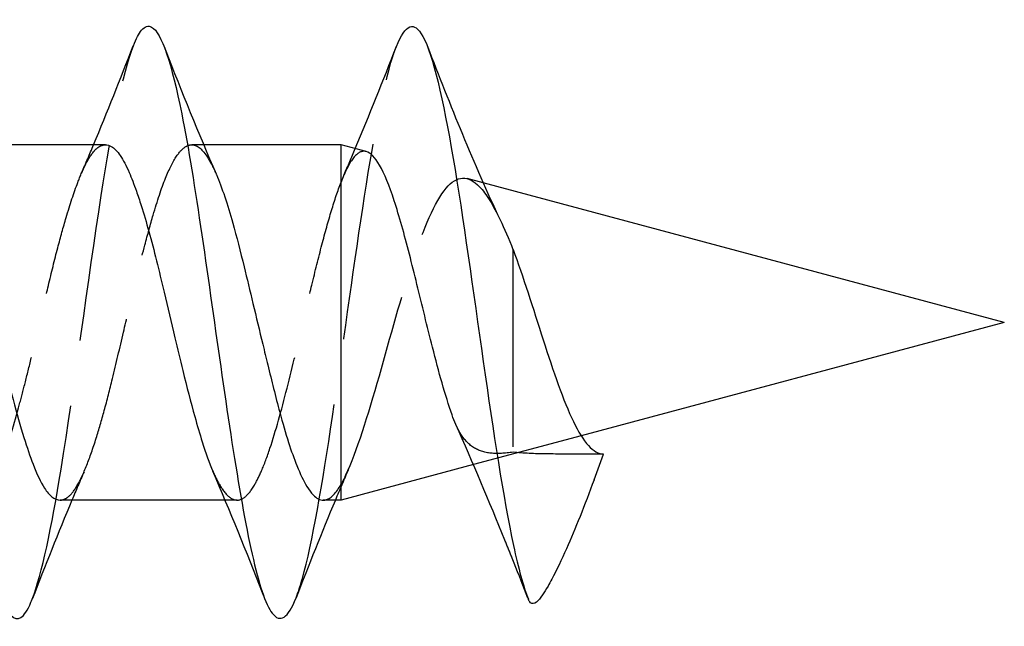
# Model space of a CAD drawing. Header units: millimetres. Extents: x -278 to 85, y -31 to 142.
# Tile 13 of 21: x 21.07 to 28.55, y 94.98 to 99.59. Entities that reach past the tile are written whole.
import ezdxf

# ---------------------------------------------------------------- set-up
doc = ezdxf.new("R2010")
doc.units = ezdxf.units.MM
doc.header["$LTSCALE"] = 10
doc.linetypes.add('ALLCAD_Strich', pattern=[0.2, 0.15, -0.05])
doc.layers.add('BESCH_KONT_sich_schn_seit_2d', color=160, linetype='Continuous')

msp = doc.modelspace()

# ---------------------------------------------------------------- linework, layer by layer
at = {"layer": 'BESCH_KONT_sich_schn_seit_2d', "linetype": 'Continuous', "extrusion": (-1.09476e-47, 1, 2.22045e-16)}
for p, q in [((21.7175, 98.6367), (20.4637, 98.6367)), ((23.5068, 98.6367), (22.4631, 98.6367)), ((23.5068, 95.9367), (23.5068, 98.6367)), ((23.6987, 98.5853), (23.5068, 98.6367)), ((28.5451, 97.2867), (24.5863, 98.3475)), ((28.5451, 97.2867), (25.3308, 96.4254)), ((25.4288, 96.091), (25.5001, 96.2867)), ((24.5122, 96.2061), (23.5068, 95.9367)), ((24.5135, 96.2064), (24.5125, 96.2062)), ((22.6264, 95.9367), (21.3729, 95.9367)), ((23.5068, 95.9367), (23.3722, 95.9367))]:
    msp.add_line(p, q, dxfattribs=at)
at = {"layer": 'BESCH_KONT_sich_schn_seit_2d', "linetype": 'ALLCAD_Strich', "extrusion": (-1.09476e-47, 1, 2.22045e-16)}
for p, q in [((22.4631, 98.6367), (22.373, 98.6367)), ((24.5863, 98.3475), (24.4661, 98.3797)), ((24.813, 97.841), (24.813, 96.3006)), ((25.3308, 96.4254), (24.5135, 96.2064)), ((25.5001, 96.2867), (25.3477, 96.2867)), ((24.5125, 96.2062), (24.5122, 96.2061)), ((22.7182, 95.9367), (22.6264, 95.9367))]:
    msp.add_line(p, q, dxfattribs=at)
at = {"layer": 'BESCH_KONT_sich_schn_seit_2d', "linetype": 'Continuous'}
for points, knots in [([(19.9264, 99.3816), (20.0038, 99.5763), (20.1067, 99.5908), (20.2859, 98.9984), (20.4895, 97.7516), (20.7695, 95.5838), (20.9986, 94.9018), (21.1291, 95.1054), (21.1579, 95.1763), (21.1612, 95.1848)], [26.330622, 26.330622, 26.330622, 26.330622, 27.060195, 27.300078, 28.019728, 28.979261, 29.938794, 30.178677, 30.210015, 30.210015, 30.210015, 30.210015]), ([(23.9271, 99.3845), (23.9945, 99.5557), (24.1382, 99.6154), (24.3583, 98.6456), (24.5873, 96.9622), (24.7779, 95.6953), (24.892, 95.2786), (24.9298, 95.184)], [38.899268, 38.899268, 38.899268, 38.899268, 39.534124, 40.253774, 40.973423, 41.693073, 42.04927, 42.04927, 42.04927, 42.04927]), ([(21.9291, 99.3892), (21.9498, 99.4423), (21.996, 99.5311), (22.1185, 99.568), (22.3221, 98.9429), (22.6021, 96.8172), (22.8311, 95.3844), (23.0187, 94.9812), (23.1045, 95.0398), (23.1649, 95.194)], [32.622353, 32.622353, 32.622353, 32.622353, 32.817393, 33.057276, 33.776926, 34.736459, 35.695992, 35.935875, 36.504564, 36.504564, 36.504564, 36.504564]), ([(21.7175, 98.6367), (21.7322, 98.6367), (21.7468, 98.6325), (21.7844, 98.611), (21.8072, 98.5875), (21.8524, 98.5209), (21.8747, 98.4782), (21.9154, 98.3849), (21.9337, 98.3375), (21.9643, 98.2505), (21.9766, 98.2139), (22.028, 98.0518), (22.0668, 97.9094), (22.1245, 97.678), (22.1437, 97.5983), (22.1898, 97.4027), (22.2168, 97.2863), (22.2643, 97.0867), (22.2844, 97.0036), (22.3352, 96.7989), (22.3655, 96.6808), (22.4146, 96.5033), (22.4334, 96.4388), (22.4791, 96.2935), (22.5059, 96.2184), (22.5332, 96.1554)], [-0.7811128, -0.7811128, -0.7811128, -0.7811128, -0.7621698, -0.7621698, -0.7322377, -0.7322377, -0.702607, -0.702607, -0.6785392, -0.6785392, -0.6627465, -0.6627465, -0.6120616, -0.6120616, -0.5866827, -0.5866827, -0.550899, -0.550899, -0.5248969, -0.5248969, -0.4852962, -0.4852962, -0.4604071, -0.4604071, -0.4247964, -0.4247964, -0.4247964, -0.4247964]), ([(24.35, 96.585), (24.3244, 96.6576), (24.2992, 96.7388), (24.2497, 96.9127), (24.2256, 97.0044), (24.1616, 97.2554), (24.1223, 97.4176), (24.0642, 97.6542), (24.0452, 97.7307), (23.9873, 97.9566), (23.9488, 98.095), (23.8729, 98.3263), (23.8366, 98.4178), (23.7659, 98.5414), (23.7321, 98.5763), (23.6987, 98.5853)], [0.0000012, 0.0000012, 0.0000012, 0.0000012, 0.0306022, 0.0306022, 0.0606487, 0.0606487, 0.1101675, 0.1101675, 0.134601, 0.134601, 0.1848509, 0.1848509, 0.234212, 0.234212, 0.2801881, 0.2801881, 0.2801881, 0.2801881]), ([(20.5545, 98.423), (20.5901, 98.3406), (20.6254, 98.2368), (20.6868, 98.032), (20.7121, 97.9405), (20.7558, 97.7737), (20.7741, 97.7014), (20.8144, 97.5366), (20.8362, 97.4436), (20.8847, 97.2349), (20.9113, 97.1198), (20.9637, 96.9011), (20.9893, 96.798), (21.0428, 96.5963), (21.0706, 96.4992), (21.1212, 96.3367), (21.1441, 96.2692), (21.1959, 96.1348), (21.2247, 96.0738), (21.2727, 95.9995), (21.2917, 95.9771), (21.3314, 95.9451), (21.3522, 95.9367), (21.3729, 95.9367)], [3.4963239, 3.4963239, 3.4963239, 3.4963239, 3.5435001, 3.5435001, 3.5763682, 3.5763682, 3.5999879, 3.5999879, 3.6289163, 3.6289163, 3.6643632, 3.6643632, 3.6978373, 3.6978373, 3.7334691, 3.7334691, 3.7636974, 3.7636974, 3.8021058, 3.8021058, 3.8268543, 3.8268543, 3.8536795, 3.8536795, 3.8536795, 3.8536795]), ([(22.5579, 98.4149), (22.5585, 98.4135), (22.5591, 98.412), (22.581, 98.3613), (22.6022, 98.3049), (22.6439, 98.1805), (22.6642, 98.1131), (22.7131, 97.9383), (22.7415, 97.827), (22.7927, 97.6194), (22.8151, 97.5261), (22.8626, 97.3282), (22.8875, 97.224), (22.9251, 97.068), (22.9377, 97.0155), (22.9651, 96.9028), (22.9797, 96.843), (23.01, 96.7228), (23.0255, 96.6627), (23.0633, 96.5226), (23.0855, 96.4456), (23.1289, 96.31), (23.1498, 96.2508), (23.1965, 96.135), (23.2221, 96.0821), (23.2635, 96.0146), (23.2793, 95.9932), (23.321, 95.9501), (23.3465, 95.9367), (23.3723, 95.9367)], [4.3711035, 4.3711035, 4.3711035, 4.3711035, 4.3718995, 4.3718995, 4.3993461, 4.3993461, 4.4262152, 4.4262152, 4.4642698, 4.4642698, 4.4936162, 4.4936162, 4.5256965, 4.5256965, 4.5421365, 4.5421365, 4.5614883, 4.5614883, 4.5820758, 4.5820758, 4.6115095, 4.6115095, 4.6387777, 4.6387777, 4.6718745, 4.6718745, 4.6928144, 4.6928144, 4.7267976, 4.7267976, 4.7267976, 4.7267976]), ([(24.8131, 97.841), (24.8895, 97.6415), (24.9659, 97.392), (25.0423, 97.1544), (25.1187, 96.917), (25.195, 96.6914), (25.2714, 96.5338), (25.3476, 96.3765), (25.4238, 96.2867), (25.5001, 96.2867)], [40.253192, 40.253192, 40.253192, 40.253192, 40.973423, 40.973423, 40.973423, 41.693073, 41.693073, 41.693073, 42.411501, 42.411501, 42.411501, 42.411501]), ([(25.4288, 96.091), (25.3583, 95.8971), (25.2852, 95.7175), (25.2187, 95.5671), (25.1819, 95.4839), (25.1443, 95.4039), (25.1083, 95.3359), (25.0984, 95.3172), (25.0886, 95.2993), (25.079, 95.2825), (25.0647, 95.2576), (25.0509, 95.2351), (25.0377, 95.2161), (25.0208, 95.1917), (25.005, 95.1731), (24.9907, 95.162), (24.973, 95.1484), (24.9582, 95.1466), (24.9462, 95.1571), (24.9425, 95.1602), (24.9391, 95.1644), (24.9361, 95.1697), (24.9348, 95.1719), (24.9335, 95.1743), (24.9323, 95.1769), (24.9314, 95.1788), (24.9306, 95.1807), (24.9298, 95.1828)], [-0.1461239, -0.1461239, -0.1461239, -0.1461239, -0.0932819, -0.0932819, -0.0932819, -0.0640244, -0.0640244, -0.0640244, -0.0559627, -0.0559627, -0.0559627, -0.043989, -0.043989, -0.043989, -0.0286849, -0.0286849, -0.0286849, -0.0098729, -0.0098729, -0.0098729, -0.0041715, -0.0041715, -0.0041715, -0.0017551, -0.0017551, -0.0017551, 0, 0, 0, 0])]:
    msp.add_open_spline(points, degree=3, knots=knots, dxfattribs=at)
at = {"layer": 'BESCH_KONT_sich_schn_seit_2d', "linetype": 'ALLCAD_Strich'}
for points, knots in [([(21.1612, 95.1848), (21.2343, 95.3722), (21.4091, 96.2152), (21.6651, 98.2483), (21.848, 99.1808), (21.9291, 99.3892)], [30.210015, 30.210015, 30.210015, 30.210015, 30.898327, 31.85786, 32.622353, 32.622353, 32.622353, 32.622353]), ([(23.1649, 95.194), (23.1809, 95.2349), (23.2733, 95.5169), (23.442, 96.5075), (23.6711, 98.2316), (23.8328, 99.1205), (23.9181, 99.3617), (23.9271, 99.3845)], [36.504564, 36.504564, 36.504564, 36.504564, 36.655525, 37.375175, 38.094824, 38.814474, 38.899268, 38.899268, 38.899268, 38.899268]), ([(20.5335, 96.1557), (20.5431, 96.1335), (20.5528, 96.1128), (20.6055, 96.0083), (20.6479, 95.9565), (20.7122, 95.9339), (20.7333, 95.9354), (20.7968, 95.9663), (20.8385, 96.0222), (20.9017, 96.1537), (20.9226, 96.2049), (20.9842, 96.3759), (21.0242, 96.5133), (21.0799, 96.7218), (21.0945, 96.778), (21.1252, 96.899), (21.1412, 96.9639), (21.1794, 97.1219), (21.2015, 97.2158), (21.2437, 97.396), (21.2637, 97.4819), (21.3074, 97.6655), (21.331, 97.762), (21.3761, 97.9346), (21.3974, 98.0114), (21.4484, 98.1837), (21.4778, 98.2737), (21.525, 98.3976), (21.5428, 98.4395), (21.5838, 98.523), (21.6069, 98.5604), (21.6434, 98.6021), (21.6565, 98.6137), (21.6843, 98.6309), (21.6989, 98.6358), (21.7149, 98.6367), (21.7162, 98.6367), (21.7175, 98.6367)], [-1.2981568, -1.2981568, -1.2981568, -1.2981568, -1.2855771, -1.2855771, -1.2293194, -1.2293194, -1.201742, -1.201742, -1.1464384, -1.1464384, -1.1190138, -1.1190138, -1.0655238, -1.0655238, -1.0466188, -1.0466188, -1.0259137, -1.0259137, -0.9969361, -0.9969361, -0.970349, -0.970349, -0.9390856, -0.9390856, -0.9116658, -0.9116658, -0.8732124, -0.8732124, -0.8496247, -0.8496247, -0.8188546, -0.8188546, -0.8016824, -0.8016824, -0.7828195, -0.7828195, -0.7811128, -0.7811128, -0.7811128, -0.7811128]), ([(21.3729, 95.9367), (21.377, 95.9367), (21.3811, 95.937), (21.4011, 95.9402), (21.4168, 95.9476), (21.4553, 95.9779), (21.4779, 96.0063), (21.5255, 96.0861), (21.5503, 96.1393), (21.5991, 96.2626), (21.6229, 96.3312), (21.6674, 96.4725), (21.688, 96.5428), (21.7292, 96.6945), (21.7499, 96.7756), (21.7984, 96.9738), (21.8261, 97.0924), (21.8778, 97.3127), (21.9015, 97.4134), (21.9559, 97.6381), (21.9866, 97.7602), (22.038, 97.9551), (22.0587, 98.0312), (22.111, 98.2099), (22.1421, 98.3046), (22.2017, 98.4525), (22.2298, 98.5087), (22.2812, 98.5845), (22.3044, 98.6087), (22.3415, 98.6313), (22.3556, 98.636), (22.409, 98.6384), (22.4477, 98.6087), (22.5108, 98.5141), (22.5343, 98.4691), (22.5579, 98.4149)], [3.8536795, 3.8536795, 3.8536795, 3.8536795, 3.858983, 3.858983, 3.8794814, 3.8794814, 3.9095347, 3.9095347, 3.9423825, 3.9423825, 3.9733401, 3.9733401, 3.9998488, 3.9998488, 4.0271926, 4.0271926, 4.064239, 4.064239, 4.0952365, 4.0952365, 4.1345893, 4.1345893, 4.1620573, 4.1620573, 4.2037034, 4.2037034, 4.2402678, 4.2402678, 4.2701898, 4.2701898, 4.2887722, 4.2887722, 4.3406287, 4.3406287, 4.3711035, 4.3711035, 4.3711035, 4.3711035]), ([(23.6987, 98.5853), (23.693, 98.5868), (23.6873, 98.5876), (23.653, 98.5877), (23.6249, 98.5685), (23.5666, 98.4911), (23.5366, 98.4306), (23.5068, 98.3521)], [0.28018808, 0.28018808, 0.28018808, 0.28018808, 0.288041, 0.288041, 0.32744941, 0.32744941, 0.36967556, 0.36967556, 0.36967556, 0.36967556]), ([(23.5067, 96.0548), (23.5191, 96.0772), (23.5315, 96.1018), (23.5439, 96.1283), (23.6265, 96.3048), (23.711, 96.5779), (23.7978, 96.8821), (23.8806, 97.172), (23.9648, 97.4866), (24.0517, 97.7507), (24.1343, 98.0017), (24.2188, 98.2051), (24.3055, 98.3069), (24.3877, 98.4034), (24.4725, 98.4086), (24.5593, 98.3176), (24.6103, 98.2641), (24.6623, 98.1772), (24.7154, 98.0665)], [0.0000032, 0.0000032, 0.0000032, 0.0000032, 0.0147714, 0.0147714, 0.0147714, 0.1127715, 0.1127715, 0.1127715, 0.2061681, 0.2061681, 0.2061681, 0.2949299, 0.2949299, 0.2949299, 0.3790925, 0.3790925, 0.3790925, 0.4285434, 0.4285434, 0.4285434, 0.4285434]), ([(22.5332, 96.1554), (22.5362, 96.1486), (22.5392, 96.1419), (22.5643, 96.0867), (22.5866, 96.0464), (22.6366, 95.9762), (22.664, 95.9515), (22.7188, 95.9316), (22.746, 95.9369), (22.7983, 95.976), (22.8232, 96.0072), (22.8666, 96.0809), (22.8847, 96.1174), (22.9243, 96.2092), (22.9457, 96.2666), (23.0105, 96.4606), (23.0532, 96.6158), (23.1388, 96.9515), (23.1801, 97.1276), (23.2428, 97.3945), (23.2638, 97.4836), (23.3105, 97.6765), (23.3361, 97.779), (23.3859, 97.9689), (23.4101, 98.0562), (23.4584, 98.2163), (23.4824, 98.2886), (23.5067, 98.3517)], [-0.4247964, -0.4247964, -0.4247964, -0.4247964, -0.4209352, -0.4209352, -0.3922074, -0.3922074, -0.3564424, -0.3564424, -0.3202984, -0.3202984, -0.2872375, -0.2872375, -0.2637225, -0.2637225, -0.2357601, -0.2357601, -0.1790217, -0.1790217, -0.1243413, -0.1243413, -0.0967711, -0.0967711, -0.063477, -0.063477, -0.0316935, -0.0316935, -0.0000011, -0.0000011, -0.0000011, -0.0000011]), ([(24.8131, 96.3006), (24.7519, 96.2916), (24.696, 96.2882), (24.5948, 96.2984), (24.551, 96.3126), (24.4725, 96.3629), (24.4397, 96.3996), (24.4089, 96.4514), (24.4061, 96.4562), (24.4034, 96.4611)], [0.00012085, 0.00012085, 0.00012085, 0.00012085, 0.02309695, 0.02309695, 0.0468664, 0.0468664, 0.07233695, 0.07233695, 0.07488794, 0.07488794, 0.07488794, 0.07488794]), ([(25.3477, 96.2867), (25.2529, 96.2867), (25.1583, 96.2864), (24.9775, 96.2889), (24.8917, 96.2919), (24.8131, 96.3006)], [0, 0, 0, 0, 0.02845751, 0.02845751, 0.05691022, 0.05691022, 0.05691022, 0.05691022]), ([(23.3723, 95.9367), (23.3801, 95.9367), (23.3881, 95.938), (23.4328, 95.9522), (23.4697, 95.9909), (23.507, 96.0548)], [4.72679758, 4.72679758, 4.72679758, 4.72679758, 4.73721138, 4.73721138, 4.78542583, 4.78542583, 4.78542583, 4.78542583])]:
    msp.add_open_spline(points, degree=3, knots=knots, dxfattribs=at)
at = {"layer": 'BESCH_KONT_sich_schn_seit_2d', "linetype": 'Continuous'}
for points in [[(21.6272, 98.6367), (21.7311, 98.8854), (21.8305, 99.1373), (21.9286, 99.3894)], [(22.1729, 99.357), (22.2968, 99.0404), (22.4234, 98.7238), (22.5579, 98.4149)], [(23.6148, 98.6078), (23.7227, 98.864), (23.8259, 99.1244), (23.9276, 99.3846)], [(24.1624, 99.3862), (24.3363, 98.9403), (24.5133, 98.4893), (24.7151, 98.0675)], [(24.7154, 98.0665), (24.7475, 97.9993), (24.78, 97.9235), (24.813, 97.841)], [(24.3792, 96.5101), (24.3688, 96.5335), (24.3592, 96.5585), (24.3499, 96.5849)], [(24.7513, 95.6332), (24.6325, 95.9276), (24.508, 96.2199), (24.3792, 96.5101)], [(24.4034, 96.4611), (24.4026, 96.4625), (24.4018, 96.4639), (24.4011, 96.4654)], [(22.9104, 95.2326), (22.7887, 95.543), (22.6644, 95.8529), (22.5332, 96.1554)], [(21.4628, 95.9367), (21.3589, 95.6883), (21.2593, 95.4366), (21.1612, 95.1848)], [(23.4637, 95.9367), (23.361, 95.6915), (23.2622, 95.4429), (23.1649, 95.194)], [(24.8216, 95.4576), (24.8147, 95.475), (24.8078, 95.4923), (24.8009, 95.5097)], [(24.9267, 95.1905), (24.8919, 95.2796), (24.8569, 95.3687), (24.8216, 95.4576)]]:
    msp.add_open_spline(points, degree=3, dxfattribs=at)
at = {"layer": 'BESCH_KONT_sich_schn_seit_2d', "linetype": 'ALLCAD_Strich'}
for points in [[(22.1636, 99.3808), (22.1667, 99.3729), (22.1698, 99.365), (22.1729, 99.357)], [(21.5368, 98.4239), (21.5673, 98.4945), (21.5974, 98.5655), (21.6272, 98.6367)], [(23.5307, 98.4111), (23.5591, 98.4763), (23.5871, 98.5419), (23.6148, 98.6078)], [(24.7151, 98.0675), (24.7153, 98.0672), (24.7154, 98.067), (24.7155, 98.0667)], [(24.4011, 96.4654), (24.3934, 96.4796), (24.3861, 96.4945), (24.3792, 96.5101)], [(21.5545, 96.1523), (21.5235, 96.0807), (21.493, 96.0089), (21.4628, 95.9367)], [(23.5632, 96.1699), (23.5295, 96.0926), (23.4964, 96.0148), (23.4637, 95.9367)], [(24.8009, 95.5097), (24.7845, 95.5509), (24.7679, 95.592), (24.7513, 95.6332)], [(22.9256, 95.1939), (22.9205, 95.2068), (22.9155, 95.2197), (22.9104, 95.2326)]]:
    msp.add_open_spline(points, degree=3, dxfattribs=at)

doc.saveas('drawing.dxf')
